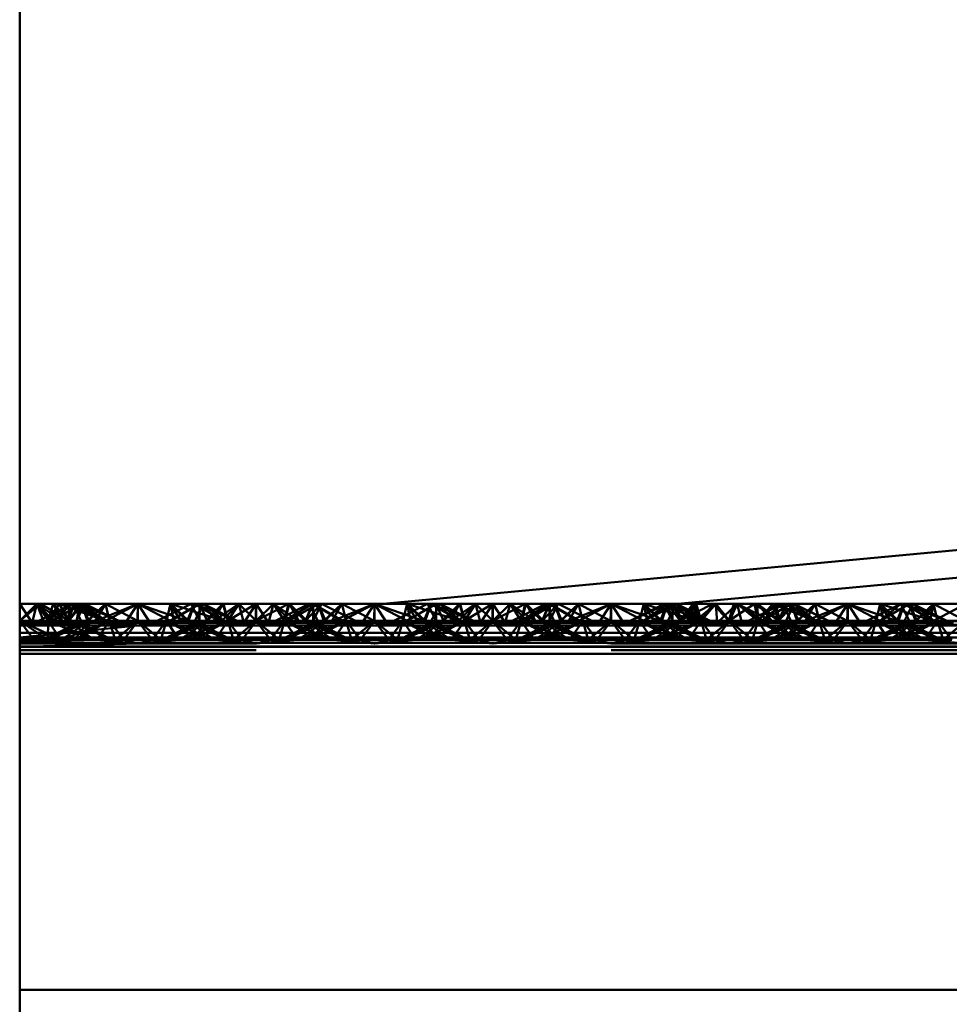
# Paper-space layout 'Layout1' of a CAD drawing. Extents: x -2 to 1033, y -36 to 596.
# Tile 246 of 256: x 369.01 to 370.97, y 506.34 to 508.42. Entities that reach past the tile are written whole.
import ezdxf

# ---------------------------------------------------------------- set-up
doc = ezdxf.new("R2010")
doc.units = 0
doc.linetypes.add('ACAD_ISO02W100', pattern=[15, 12, -3])
doc.linetypes.add('ACAD_ISO04W100', pattern=[30.5, 24, -3, 0.5, -3])
doc.layers.add('SS_PLECHY', color=7, linetype='CONTINUOUS', lineweight=50, true_color=0xb47846)
doc.layers.add('SS_ZEBRIKY', color=24, linetype='CONTINUOUS', lineweight=50)

psp = doc.layouts.get("Layout1")

# ---------------------------------------------------------------- linework, layer by layer
at = {"layer": 'SS_PLECHY', "color": 5, "linetype": 'Continuous', "ltscale": 0.25}
for p, q in [((372.5063, 507.4459), (369.7743, 507.1888)), ((370.3974, 507.1888), (372.5063, 507.3873))]:
    psp.add_line(p, q, dxfattribs=at)
at = {"layer": 'SS_ZEBRIKY', "color": 7, "linetype": 'ACAD_ISO04W100', "ltscale": 0.25}
psp.add_line((369.0063, 524.985), (369.0063, 378.385), dxfattribs=at)
at = {"layer": 'SS_ZEBRIKY', "color": 1, "linetype": 'Continuous', "ltscale": 0.25}
psp.add_line((369.0063, 484.685), (369.0063, 515.085), dxfattribs=at)
at = {"layer": 'SS_ZEBRIKY', "color": 3, "linetype": 'ACAD_ISO02W100', "ltscale": 0.25}
for p, q in [((369.0063, 507.153), (369.0504, 507.1888)), ((369.0063, 507.153), (369.0429, 507.1888)), ((369.0663, 507.153), (369.0429, 507.1888)), ((369.1184, 507.1888), (369.0469, 507.153)), ((369.0663, 507.153), (369.0504, 507.1888)), ((369.1106, 507.153), (369.0504, 507.1888)), ((369.111, 507.1888), (369.0663, 507.153)), ((369.0663, 507.153), (369.0899, 507.1888)), ((369.0768, 507.1888), (369.0663, 507.153)), ((369.1369, 507.1888), (369.0743, 507.153)), ((369.1184, 507.1888), (369.0743, 507.153)), ((369.0748, 507.153), (369.1369, 507.1888)), ((369.1184, 507.1888), (369.0748, 507.153)), ((369.1103, 507.153), (369.0899, 507.1888)), ((369.1106, 507.153), (369.0899, 507.1888)), ((369.1872, 507.153), (369.0899, 507.1888)), ((369.1103, 507.153), (369.1393, 507.1888)), ((369.1342, 507.1888), (369.1103, 507.153)), ((369.1103, 507.153), (369.1206, 507.1888)), ((369.111, 507.1888), (369.1103, 507.153)), ((369.1184, 507.1888), (369.1313, 507.1631)), ((369.1872, 507.153), (369.1206, 507.1888)), ((369.1263, 507.153), (369.144, 507.1888)), ((369.1263, 507.153), (369.1393, 507.1888)), ((369.1342, 507.1888), (369.1263, 507.153)), ((369.1369, 507.1888), (369.1493, 507.153)), ((369.1401, 507.1808), (369.1369, 507.1888)), ((369.1369, 507.1888), (369.1402, 507.1812)), ((369.1524, 507.153), (369.1369, 507.1888)), ((369.1872, 507.153), (369.1393, 507.1888)), ((369.2158, 507.153), (369.1393, 507.1888)), ((369.1402, 507.1812), (369.1524, 507.153)), ((369.1874, 507.1888), (369.1493, 507.153)), ((369.1661, 507.1522), (369.2563, 507.1888)), ((369.1874, 507.1888), (369.1661, 507.1522)), ((369.2563, 507.1888), (369.1796, 507.1488)), ((369.1874, 507.1888), (369.1936, 507.1641)), ((369.1874, 507.1888), (369.1963, 507.153)), ((369.2563, 507.1888), (369.2303, 507.1488)), ((369.2563, 507.1888), (369.2824, 507.1488)), ((369.333, 507.1488), (369.2563, 507.1888)), ((369.2563, 507.1888), (369.2563, 507.153)), ((369.3253, 507.1888), (369.3163, 507.153)), ((369.3868, 507.1888), (369.3248, 507.153)), ((369.3253, 507.1888), (369.333, 507.1488)), ((369.3253, 507.1888), (369.3466, 507.1522)), ((369.3634, 507.153), (369.3253, 507.1888)), ((369.3758, 507.1888), (369.3603, 507.153)), ((369.3603, 507.153), (369.3724, 507.181)), ((369.3634, 507.153), (369.3758, 507.1888)), ((369.3684, 507.1888), (369.3863, 507.153)), ((369.3724, 507.181), (369.3758, 507.1888)), ((369.3758, 507.1888), (369.4369, 507.153)), ((369.4389, 507.153), (369.3758, 507.1888)), ((369.3758, 507.1888), (369.4658, 507.153)), ((369.3813, 507.163), (369.3942, 507.1888)), ((369.3868, 507.1888), (369.3863, 507.153)), ((369.3863, 507.153), (369.3865, 507.1888)), ((369.4024, 507.153), (369.3865, 507.1888)), ((369.3868, 507.1888), (369.4024, 507.153)), ((369.4389, 507.153), (369.3942, 507.1888)), ((369.4658, 507.153), (369.3942, 507.1888)), ((369.437, 507.1888), (369.401, 507.153)), ((369.437, 507.1888), (369.4024, 507.153)), ((369.4358, 507.1888), (369.4024, 507.153)), ((369.4463, 507.153), (369.4358, 507.1888)), ((369.437, 507.1888), (369.4463, 507.153)), ((369.5057, 507.1888), (369.4463, 507.153)), ((369.4698, 507.1888), (369.4463, 507.153)), ((369.4698, 507.1888), (369.5063, 507.153)), ((369.5057, 507.1888), (369.5053, 507.153)), ((369.5057, 507.1888), (369.5063, 507.153)), ((369.5745, 507.1888), (369.5063, 507.153)), ((369.5429, 507.1888), (369.5063, 507.153)), ((369.5063, 507.1888), (369.5063, 507.153)), ((369.5429, 507.1888), (369.5663, 507.153)), ((369.6184, 507.1888), (369.5469, 507.153)), ((369.6252, 507.1888), (369.5663, 507.153)), ((369.5768, 507.1888), (369.5663, 507.153)), ((369.5745, 507.1888), (369.5663, 507.153)), ((369.6369, 507.1888), (369.5743, 507.153)), ((369.6184, 507.1888), (369.5743, 507.153)), ((369.5745, 507.1888), (369.6099, 507.153)), ((369.5748, 507.153), (369.6369, 507.1888)), ((369.5748, 507.153), (369.6184, 507.1888)), ((369.5768, 507.1888), (369.6103, 507.153)), ((369.6103, 507.153), (369.6442, 507.1888)), ((369.6265, 507.1888), (369.6103, 507.153)), ((369.6103, 507.153), (369.6252, 507.1888)), ((369.6184, 507.1888), (369.6313, 507.163)), ((369.6869, 507.153), (369.6252, 507.1888)), ((369.6263, 507.153), (369.6442, 507.1888)), ((369.6265, 507.1888), (369.6263, 507.153)), ((369.6369, 507.1888), (369.6493, 507.153)), ((369.6401, 507.1807), (369.6369, 507.1888)), ((369.6524, 507.153), (369.6369, 507.1888)), ((369.6369, 507.1888), (369.6403, 507.181)), ((369.6403, 507.181), (369.6524, 507.153)), ((369.6874, 507.1888), (369.6493, 507.153)), ((369.6661, 507.1522), (369.7563, 507.1888)), ((369.6874, 507.1888), (369.6661, 507.1522)), ((369.6796, 507.1488), (369.7563, 507.1888)), ((369.6874, 507.1888), (369.6963, 507.153)), ((369.6874, 507.1888), (369.6936, 507.1641)), ((369.7563, 507.1888), (369.7303, 507.1488)), ((369.7563, 507.1888), (369.7824, 507.1488)), ((369.7563, 507.1888), (369.833, 507.1488)), ((369.7563, 507.1888), (369.7563, 507.153)), ((369.8253, 507.1888), (369.8163, 507.153)), ((369.8868, 507.1888), (369.8248, 507.153)), ((369.8253, 507.1888), (369.833, 507.1488)), ((369.8466, 507.1522), (369.8253, 507.1888)), ((369.8634, 507.153), (369.8253, 507.1888)), ((369.8758, 507.1888), (369.8603, 507.153)), ((369.8603, 507.153), (369.8724, 507.181)), ((369.8634, 507.153), (369.8758, 507.1888)), ((369.8684, 507.1888), (369.8863, 507.153)), ((369.8724, 507.181), (369.8758, 507.1888)), ((369.8758, 507.1888), (369.9369, 507.153)), ((369.9389, 507.153), (369.8758, 507.1888)), ((369.8758, 507.1888), (369.9658, 507.153)), ((369.8813, 507.163), (369.8942, 507.1888)), ((369.8868, 507.1888), (369.8863, 507.153)), ((369.8863, 507.153), (369.8865, 507.1888)), ((369.9024, 507.153), (369.8865, 507.1888)), ((369.8868, 507.1888), (369.9024, 507.153)), ((369.9389, 507.153), (369.8942, 507.1888)), ((369.9658, 507.153), (369.8942, 507.1888)), ((369.901, 507.153), (369.937, 507.1888)), ((369.937, 507.1888), (369.9024, 507.153)), ((369.9024, 507.153), (369.9358, 507.1888)), ((369.9358, 507.1888), (369.9463, 507.153)), ((369.937, 507.1888), (369.9463, 507.153)), ((370.0057, 507.1888), (369.9463, 507.153)), ((369.9463, 507.153), (369.9698, 507.1888)), ((370.0063, 507.153), (369.9698, 507.1888)), ((370.0057, 507.1888), (370.0053, 507.153)), ((370.0057, 507.1888), (370.0063, 507.153)), ((370.0745, 507.1888), (370.0063, 507.153)), ((370.0429, 507.1888), (370.0063, 507.153)), ((370.0063, 507.1888), (370.0063, 507.153)), ((370.0429, 507.1888), (370.0663, 507.153)), ((370.1184, 507.1888), (370.0469, 507.153)), ((370.0663, 507.153), (370.1252, 507.1888)), ((370.0768, 507.1888), (370.0663, 507.153)), ((370.0663, 507.153), (370.0745, 507.1888)), ((370.1369, 507.1888), (370.0743, 507.153)), ((370.1184, 507.1888), (370.0743, 507.153)), ((370.0745, 507.1888), (370.1099, 507.153)), ((370.0748, 507.153), (370.1369, 507.1888)), ((370.0748, 507.153), (370.1184, 507.1888)), ((370.0768, 507.1888), (370.1103, 507.153)), ((370.1103, 507.153), (370.1442, 507.1888)), ((370.1265, 507.1888), (370.1103, 507.153)), ((370.1103, 507.153), (370.1252, 507.1888)), ((370.1184, 507.1888), (370.1313, 507.163)), ((370.1869, 507.153), (370.1252, 507.1888)), ((370.1263, 507.153), (370.1442, 507.1888)), ((370.1265, 507.1888), (370.1263, 507.153)), ((370.1369, 507.1888), (370.1493, 507.153)), ((370.1401, 507.1807), (370.1369, 507.1888)), ((370.1524, 507.153), (370.1369, 507.1888)), ((370.1369, 507.1888), (370.1403, 507.181)), ((370.1403, 507.181), (370.1524, 507.153)), ((370.1874, 507.1888), (370.1493, 507.153)), ((370.1661, 507.1522), (370.2563, 507.1888)), ((370.1874, 507.1888), (370.1661, 507.1522)), ((370.1796, 507.1488), (370.2563, 507.1888)), ((370.1874, 507.1888), (370.1963, 507.153)), ((370.1874, 507.1888), (370.1936, 507.1641)), ((370.2563, 507.1888), (370.2303, 507.1488)), ((370.2563, 507.1888), (370.2824, 507.1488)), ((370.2563, 507.1888), (370.333, 507.1488)), ((370.2563, 507.1888), (370.2563, 507.153)), ((370.3758, 507.1888), (370.2969, 507.153)), ((370.3253, 507.1888), (370.3163, 507.153)), ((370.3971, 507.1888), (370.3248, 507.153)), ((370.3758, 507.1888), (370.3248, 507.153)), ((370.3253, 507.1888), (370.333, 507.1488)), ((370.3253, 507.1888), (370.3466, 507.1522)), ((370.3634, 507.153), (370.3253, 507.1888)), ((370.3758, 507.1888), (370.3603, 507.153)), ((370.3603, 507.153), (370.3724, 507.181)), ((370.3634, 507.153), (370.3758, 507.1888)), ((370.3684, 507.1888), (370.3863, 507.153)), ((370.3724, 507.181), (370.3758, 507.1888)), ((370.3758, 507.1888), (370.3863, 507.153)), ((370.3758, 507.1888), (370.4024, 507.153)), ((370.3758, 507.1888), (370.4369, 507.153)), ((370.4389, 507.153), (370.3758, 507.1888)), ((370.3758, 507.1888), (370.4658, 507.153)), ((370.3813, 507.163), (370.3942, 507.1888)), ((370.3863, 507.153), (370.3865, 507.1888)), ((370.4024, 507.153), (370.3865, 507.1888)), ((370.4389, 507.153), (370.3942, 507.1888)), ((370.4658, 507.153), (370.3942, 507.1888)), ((370.3971, 507.1888), (370.401, 507.153)), ((370.3971, 507.1888), (370.4024, 507.153)), ((370.3971, 507.1888), (370.4463, 507.153)), ((370.401, 507.153), (370.4711, 507.1888)), ((370.401, 507.153), (370.43, 507.1888)), ((370.4024, 507.153), (370.4358, 507.1888)), ((370.43, 507.1888), (370.4463, 507.153)), ((370.4463, 507.153), (370.4358, 507.1888)), ((370.4778, 507.1888), (370.4463, 507.153)), ((370.4463, 507.153), (370.4711, 507.1888)), ((370.4711, 507.1888), (370.5053, 507.153)), ((370.4711, 507.1888), (370.5063, 507.153)), ((370.5063, 507.153), (370.4778, 507.1888)), ((370.5053, 507.153), (370.5597, 507.1888)), ((370.5159, 507.1888), (370.5053, 507.153)), ((370.5063, 507.153), (370.5597, 507.1888)), ((370.5228, 507.1888), (370.5063, 507.153)), ((370.5159, 507.1888), (370.5063, 507.153)), ((370.5228, 507.1888), (370.5663, 507.153)), ((370.6184, 507.1888), (370.5469, 507.153)), ((370.5663, 507.153), (370.5597, 507.1888)), ((370.5597, 507.1888), (370.6099, 507.153)), ((370.566, 507.1888), (370.5663, 507.153)), ((370.5663, 507.153), (370.6029, 507.1888)), ((370.5663, 507.153), (370.5978, 507.1888)), ((370.6369, 507.1888), (370.5743, 507.153)), ((370.6184, 507.1888), (370.5743, 507.153)), ((370.5748, 507.153), (370.6369, 507.1888)), ((370.5748, 507.153), (370.6184, 507.1888)), ((370.5978, 507.1888), (370.6099, 507.153)), ((370.5978, 507.1888), (370.6103, 507.153)), ((370.6869, 507.153), (370.5978, 507.1888)), ((370.6029, 507.1888), (370.6103, 507.153)), ((370.6103, 507.153), (370.6429, 507.1888)), ((370.6103, 507.153), (370.6418, 507.1888)), ((370.6295, 507.1888), (370.6103, 507.153)), ((370.6103, 507.153), (370.6262, 507.1888)), ((370.6184, 507.1888), (370.6311, 507.1634)), ((370.6869, 507.153), (370.6262, 507.1888)), ((370.6263, 507.153), (370.6429, 507.1888)), ((370.6263, 507.153), (370.6418, 507.1888)), ((370.6369, 507.1888), (370.6493, 507.153)), ((370.6397, 507.1818), (370.6369, 507.1888)), ((370.6369, 507.1888), (370.6398, 507.1821)), ((370.6524, 507.153), (370.6369, 507.1888)), ((370.651, 507.153), (370.6397, 507.1818)), ((370.6398, 507.1821), (370.6524, 507.153)), ((370.6869, 507.153), (370.6418, 507.1888)), ((370.7158, 507.153), (370.6418, 507.1888)), ((370.6874, 507.1888), (370.6493, 507.153)), ((370.6661, 507.1522), (370.7563, 507.1888)), ((370.6661, 507.1522), (370.6874, 507.1888)), ((370.6796, 507.1488), (370.7563, 507.1888)), ((370.6874, 507.1888), (370.6936, 507.1639)), ((370.6874, 507.1888), (370.6963, 507.153)), ((370.7563, 507.1888), (370.7303, 507.1488)), ((370.7563, 507.1888), (370.7824, 507.1488)), ((370.7563, 507.1888), (370.833, 507.1488)), ((370.7563, 507.1888), (370.7563, 507.153)), ((370.8253, 507.1888), (370.8163, 507.153)), ((370.8869, 507.1888), (370.8248, 507.153)), ((370.8248, 507.153), (370.8684, 507.1888)), ((370.8253, 507.1888), (370.833, 507.1488)), ((370.8253, 507.1888), (370.8466, 507.1522)), ((370.8634, 507.153), (370.8253, 507.1888)), ((370.8758, 507.1888), (370.8603, 507.153)), ((370.8603, 507.153), (370.8724, 507.181)), ((370.8634, 507.153), (370.8758, 507.1888)), ((370.8684, 507.1888), (370.8863, 507.153)), ((370.8724, 507.181), (370.8758, 507.1888)), ((370.8758, 507.1888), (370.9369, 507.153)), ((370.9389, 507.153), (370.8758, 507.1888)), ((370.8758, 507.1888), (370.9658, 507.153)), ((370.8813, 507.163), (370.8942, 507.1888)), ((370.8869, 507.1888), (370.901, 507.153)), ((370.8869, 507.1888), (370.9024, 507.153)), ((370.9389, 507.153), (370.8942, 507.1888)), ((370.9658, 507.153), (370.8942, 507.1888)), ((370.9374, 507.1888), (370.901, 507.153)), ((370.9374, 507.1888), (370.9463, 507.153)), ((370.9374, 507.1888), (371.0053, 507.153)), ((369.1313, 507.1631), (369.1363, 507.153)), ((369.151, 507.153), (369.1401, 507.1808)), ((369.151, 507.153), (369.1728, 507.1745)), ((369.1936, 507.1641), (369.1963, 507.153)), ((369.3191, 507.1641), (369.3163, 507.153)), ((369.3226, 507.1659), (369.3599, 507.153)), ((369.3393, 507.1743), (369.3599, 507.153)), ((369.3516, 507.1804), (369.3767, 507.1723)), ((369.3763, 507.153), (369.3813, 507.163)), ((369.3767, 507.1723), (369.4369, 507.153)), ((369.6313, 507.163), (369.6363, 507.153)), ((369.651, 507.153), (369.6401, 507.1807)), ((369.651, 507.153), (369.6728, 507.1745)), ((369.6936, 507.1641), (369.6963, 507.153)), ((369.8191, 507.1641), (369.8163, 507.153)), ((369.8226, 507.1659), (369.8599, 507.153)), ((369.8393, 507.1743), (369.8599, 507.153)), ((369.8516, 507.1804), (369.8767, 507.1723)), ((369.8763, 507.153), (369.8813, 507.163)), ((369.8767, 507.1723), (369.9369, 507.153)), ((370.1313, 507.163), (370.1363, 507.153)), ((370.151, 507.153), (370.1401, 507.1807)), ((370.151, 507.153), (370.1728, 507.1745)), ((370.1936, 507.1641), (370.1963, 507.153)), ((370.3191, 507.1641), (370.3163, 507.153)), ((370.3226, 507.1659), (370.3599, 507.153)), ((370.3393, 507.1743), (370.3599, 507.153)), ((370.3516, 507.1804), (370.3767, 507.1723)), ((370.3763, 507.153), (370.3813, 507.163)), ((370.3767, 507.1723), (370.4369, 507.153)), ((370.6311, 507.1634), (370.6363, 507.153)), ((370.651, 507.153), (370.6726, 507.1742)), ((370.6936, 507.1639), (370.6963, 507.153)), ((370.8191, 507.1641), (370.8163, 507.153)), ((370.8226, 507.1659), (370.8599, 507.153)), ((370.8393, 507.1743), (370.8599, 507.153)), ((370.8516, 507.1804), (370.8767, 507.1723)), ((370.8763, 507.153), (370.8813, 507.163)), ((370.8767, 507.1723), (370.9369, 507.153)), ((369.0363, 507.113), (369.0063, 507.153)), ((369.0656, 507.113), (369.0063, 507.153)), ((369.093, 507.113), (369.0063, 507.153)), ((369.0063, 507.153), (369.1661, 507.1522)), ((369.0663, 507.153), (369.0063, 507.153)), ((369.1661, 507.1522), (369.0063, 507.1437)), ((369.1796, 507.1488), (369.0063, 507.1437)), ((369.2563, 507.1435), (369.0063, 507.1437)), ((369.2563, 507.1435), (369.0063, 507.118)), ((369.1312, 507.1504), (369.0583, 507.113)), ((369.0583, 507.113), (369.1379, 507.1469)), ((369.0663, 507.153), (369.0656, 507.113)), ((369.093, 507.113), (369.0663, 507.153)), ((369.0663, 507.153), (369.0935, 507.113)), ((369.1626, 507.113), (369.0663, 507.153)), ((369.1629, 507.113), (369.0663, 507.153)), ((369.1103, 507.153), (369.0663, 507.153)), ((369.0683, 507.113), (369.1524, 507.153)), ((369.1363, 507.153), (369.0683, 507.113)), ((369.1411, 507.1452), (369.0948, 507.113)), ((369.1626, 507.113), (369.1103, 507.153)), ((369.1103, 507.153), (369.1629, 507.113)), ((369.2013, 507.113), (369.1103, 507.153)), ((369.1103, 507.153), (369.2014, 507.113)), ((369.1134, 507.153), (369.1103, 507.153)), ((369.1224, 507.113), (369.1963, 507.153)), ((369.1524, 507.153), (369.1224, 507.113)), ((369.2013, 507.113), (369.1263, 507.153)), ((369.2014, 507.113), (369.1263, 507.153)), ((369.1363, 507.153), (369.1312, 507.1504)), ((369.1379, 507.1469), (369.1524, 507.153)), ((369.1524, 507.153), (369.1411, 507.1452)), ((369.1493, 507.153), (369.1661, 507.1522)), ((369.1561, 507.1372), (369.1963, 507.153)), ((369.1661, 507.1522), (369.1796, 507.1488)), ((369.1963, 507.153), (369.1692, 507.113)), ((369.1796, 507.1488), (369.2563, 507.1435)), ((369.1963, 507.153), (369.2079, 507.113)), ((369.1963, 507.153), (369.2264, 507.113)), ((369.2079, 507.113), (369.2563, 507.153)), ((369.2563, 507.153), (369.2264, 507.113)), ((369.2303, 507.1488), (369.2563, 507.1435)), ((369.2563, 507.153), (369.2863, 507.113)), ((369.2563, 507.153), (369.3048, 507.113)), ((369.333, 507.1488), (369.2563, 507.1435)), ((369.2824, 507.1488), (369.2563, 507.1435)), ((369.3163, 507.153), (369.2863, 507.113)), ((369.3163, 507.153), (369.3048, 507.113)), ((369.3083, 507.113), (369.4024, 507.153)), ((369.3863, 507.153), (369.3083, 507.113)), ((369.3163, 507.153), (369.3344, 507.1264)), ((369.3163, 507.153), (369.3903, 507.113)), ((369.3163, 507.153), (369.3559, 507.1374)), ((369.4024, 507.153), (369.3183, 507.113)), ((369.3863, 507.153), (369.3183, 507.113)), ((369.3466, 507.1522), (369.333, 507.1488)), ((369.3448, 507.113), (369.4463, 507.153)), ((369.4024, 507.153), (369.3448, 507.113)), ((369.3466, 507.1522), (369.3634, 507.153)), ((369.3603, 507.153), (369.3903, 507.113)), ((369.3713, 507.1453), (369.3603, 507.153)), ((369.3603, 507.153), (369.4444, 507.113)), ((369.3745, 507.147), (369.3603, 507.153)), ((369.4179, 507.113), (369.3713, 507.1453)), ((369.4463, 507.153), (369.3724, 507.113)), ((369.4024, 507.153), (369.3724, 507.113)), ((369.4543, 507.113), (369.3745, 507.147)), ((369.3763, 507.153), (369.4444, 507.113)), ((369.3813, 507.1505), (369.3763, 507.153)), ((369.4543, 507.113), (369.3813, 507.1505)), ((369.4024, 507.153), (369.3993, 507.153)), ((369.4463, 507.153), (369.4024, 507.153)), ((369.4161, 507.1522), (369.5966, 507.1522)), ((369.4463, 507.153), (369.4192, 507.113)), ((369.4463, 507.153), (369.4579, 507.113)), ((369.4463, 507.153), (369.4764, 507.113)), ((369.5063, 507.153), (369.4463, 507.153)), ((369.5063, 507.153), (369.4579, 507.113)), ((369.5063, 507.153), (369.4764, 507.113)), ((369.5063, 507.153), (369.5363, 507.113)), ((369.5063, 507.153), (369.5548, 507.113)), ((369.5663, 507.153), (369.5063, 507.153)), ((369.5663, 507.153), (369.5363, 507.113)), ((369.5663, 507.153), (369.5548, 507.113)), ((369.6524, 507.153), (369.5583, 507.113)), ((369.6313, 507.1505), (369.5583, 507.113)), ((369.5663, 507.153), (369.5935, 507.113)), ((369.5663, 507.153), (369.6403, 507.113)), ((369.5663, 507.153), (369.6679, 507.113)), ((369.6103, 507.153), (369.5663, 507.153)), ((369.5683, 507.113), (369.6524, 507.153)), ((369.6363, 507.153), (369.5683, 507.113)), ((369.6413, 507.1453), (369.5948, 507.113)), ((369.6403, 507.113), (369.6103, 507.153)), ((369.6103, 507.153), (369.6679, 507.113)), ((369.6944, 507.113), (369.6103, 507.153)), ((369.6103, 507.153), (369.7043, 507.113)), ((369.6134, 507.153), (369.6103, 507.153)), ((369.6224, 507.113), (369.6963, 507.153)), ((369.6224, 507.113), (369.6524, 507.153)), ((369.6944, 507.113), (369.6263, 507.153)), ((369.7043, 507.113), (369.6263, 507.153)), ((369.6363, 507.153), (369.6313, 507.1505)), ((369.6524, 507.153), (369.6413, 507.1453)), ((369.6661, 507.1522), (369.6493, 507.153)), ((369.6568, 507.1374), (369.6963, 507.153)), ((369.6661, 507.1522), (369.6796, 507.1488)), ((369.6783, 507.1264), (369.6963, 507.153)), ((369.7563, 507.1435), (369.6796, 507.1488)), ((369.6963, 507.153), (369.7079, 507.113)), ((369.6963, 507.153), (369.7264, 507.113)), ((369.7079, 507.113), (369.7563, 507.153)), ((369.7563, 507.153), (369.7264, 507.113)), ((369.7303, 507.1488), (369.7563, 507.1435)), ((369.7563, 507.153), (369.7863, 507.113)), ((369.7563, 507.153), (369.8048, 507.113)), ((369.7563, 507.1435), (369.833, 507.1488)), ((369.7824, 507.1488), (369.7563, 507.1435)), ((369.8163, 507.153), (369.7863, 507.113)), ((369.8163, 507.153), (369.8048, 507.113)), ((369.8083, 507.113), (369.9024, 507.153)), ((369.8863, 507.153), (369.8083, 507.113)), ((369.8163, 507.153), (369.8344, 507.1264)), ((369.8163, 507.153), (369.8903, 507.113)), ((369.8163, 507.153), (369.8559, 507.1374)), ((369.9024, 507.153), (369.8183, 507.113)), ((369.8863, 507.153), (369.8183, 507.113)), ((369.833, 507.1488), (369.8466, 507.1522)), ((369.8448, 507.113), (369.9463, 507.153)), ((369.8448, 507.113), (369.9024, 507.153)), ((369.8634, 507.153), (369.8466, 507.1522)), ((369.8603, 507.153), (369.8903, 507.113)), ((369.8713, 507.1453), (369.8603, 507.153)), ((369.8603, 507.153), (369.9444, 507.113)), ((369.8745, 507.147), (369.8603, 507.153)), ((369.9179, 507.113), (369.8713, 507.1453)), ((369.9463, 507.153), (369.8724, 507.113)), ((369.9024, 507.153), (369.8724, 507.113)), ((369.9543, 507.113), (369.8745, 507.147)), ((369.8763, 507.153), (369.9444, 507.113)), ((369.8813, 507.1505), (369.8763, 507.153)), ((369.9543, 507.113), (369.8813, 507.1505)), ((369.9024, 507.153), (369.8993, 507.153)), ((369.9463, 507.153), (369.9024, 507.153)), ((369.9161, 507.1522), (370.0966, 507.1522)), ((369.9463, 507.153), (369.9192, 507.113)), ((369.9463, 507.153), (369.9579, 507.113)), ((369.9463, 507.153), (369.9764, 507.113)), ((370.0063, 507.153), (369.9463, 507.153)), ((370.0063, 507.153), (369.9579, 507.113)), ((369.9764, 507.113), (370.0063, 507.153)), ((370.0363, 507.113), (370.0063, 507.153)), ((370.0063, 507.153), (370.0548, 507.113)), ((370.0663, 507.153), (370.0063, 507.153)), ((370.0363, 507.113), (370.0663, 507.153)), ((370.0548, 507.113), (370.0663, 507.153)), ((370.1524, 507.153), (370.0583, 507.113)), ((370.1313, 507.1505), (370.0583, 507.113)), ((370.0663, 507.153), (370.0935, 507.113)), ((370.1403, 507.113), (370.0663, 507.153)), ((370.0663, 507.153), (370.1679, 507.113)), ((370.1103, 507.153), (370.0663, 507.153)), ((370.0683, 507.113), (370.1524, 507.153)), ((370.0683, 507.113), (370.1363, 507.153)), ((370.0948, 507.113), (370.1413, 507.1453)), ((370.1403, 507.113), (370.1103, 507.153)), ((370.1103, 507.153), (370.1679, 507.113)), ((370.1944, 507.113), (370.1103, 507.153)), ((370.1103, 507.153), (370.2043, 507.113)), ((370.1134, 507.153), (370.1103, 507.153)), ((370.1963, 507.153), (370.1224, 507.113)), ((370.1224, 507.113), (370.1524, 507.153)), ((370.1944, 507.113), (370.1263, 507.153)), ((370.2043, 507.113), (370.1263, 507.153)), ((370.1363, 507.153), (370.1313, 507.1505)), ((370.1413, 507.1453), (370.1524, 507.153)), ((370.1661, 507.1522), (370.1493, 507.153)), ((370.1568, 507.1374), (370.1963, 507.153)), ((370.1661, 507.1522), (370.1796, 507.1488)), ((370.1692, 507.113), (370.1963, 507.153)), ((370.1796, 507.1488), (370.2563, 507.1435)), ((370.2079, 507.113), (370.1963, 507.153)), ((370.1963, 507.153), (370.2264, 507.113)), ((370.2079, 507.113), (370.2563, 507.153)), ((370.2563, 507.153), (370.2264, 507.113)), ((370.2303, 507.1488), (370.2563, 507.1435)), ((370.2563, 507.153), (370.2863, 507.113)), ((370.2563, 507.153), (370.3048, 507.113)), ((370.2563, 507.1435), (370.333, 507.1488)), ((370.2824, 507.1488), (370.2563, 507.1435)), ((370.3163, 507.153), (370.2863, 507.113)), ((370.3163, 507.153), (370.3048, 507.113)), ((370.3083, 507.113), (370.4024, 507.153)), ((370.3863, 507.153), (370.3083, 507.113)), ((370.3163, 507.153), (370.3344, 507.1264)), ((370.3163, 507.153), (370.3903, 507.113)), ((370.3163, 507.153), (370.3559, 507.1374)), ((370.4024, 507.153), (370.3183, 507.113)), ((370.3863, 507.153), (370.3183, 507.113)), ((370.333, 507.1488), (370.3466, 507.1522)), ((370.3448, 507.113), (370.4463, 507.153)), ((370.3448, 507.113), (370.4024, 507.153)), ((370.3466, 507.1522), (370.3634, 507.153)), ((370.3603, 507.153), (370.3903, 507.113)), ((370.3713, 507.1453), (370.3603, 507.153)), ((370.3603, 507.153), (370.4444, 507.113)), ((370.3745, 507.147), (370.3603, 507.153)), ((370.4179, 507.113), (370.3713, 507.1453)), ((370.4463, 507.153), (370.3724, 507.113)), ((370.4024, 507.153), (370.3724, 507.113)), ((370.4543, 507.113), (370.3745, 507.147)), ((370.3763, 507.153), (370.4444, 507.113)), ((370.3813, 507.1505), (370.3763, 507.153)), ((370.4543, 507.113), (370.3813, 507.1505)), ((370.4024, 507.153), (370.3993, 507.153)), ((370.4463, 507.153), (370.4024, 507.153)), ((370.4161, 507.1522), (370.5966, 507.1522)), ((370.4192, 507.113), (370.4463, 507.153)), ((370.4463, 507.153), (370.4579, 507.113)), ((370.4463, 507.153), (370.4764, 507.113)), ((370.5063, 507.153), (370.4463, 507.153)), ((370.5063, 507.153), (370.4579, 507.113)), ((370.4764, 507.113), (370.5063, 507.153)), ((370.5363, 507.113), (370.5063, 507.153)), ((370.5548, 507.113), (370.5063, 507.153)), ((370.5663, 507.153), (370.5063, 507.153)), ((370.5363, 507.113), (370.5663, 507.153)), ((370.5548, 507.113), (370.5663, 507.153)), ((370.6524, 507.153), (370.5583, 507.113)), ((370.6313, 507.1505), (370.5583, 507.113)), ((370.5663, 507.153), (370.5935, 507.113)), ((370.6403, 507.113), (370.5663, 507.153)), ((370.5663, 507.153), (370.6679, 507.113)), ((370.6103, 507.153), (370.5663, 507.153)), ((370.5683, 507.113), (370.6524, 507.153)), ((370.5683, 507.113), (370.6363, 507.153)), ((370.5948, 507.113), (370.6413, 507.1453)), ((370.6403, 507.113), (370.6103, 507.153)), ((370.6103, 507.153), (370.6679, 507.113)), ((370.6944, 507.113), (370.6103, 507.153)), ((370.6103, 507.153), (370.7043, 507.113)), ((370.6134, 507.153), (370.6103, 507.153)), ((370.6963, 507.153), (370.6224, 507.113)), ((370.6224, 507.113), (370.6524, 507.153)), ((370.6944, 507.113), (370.6263, 507.153)), ((370.7043, 507.113), (370.6263, 507.153)), ((370.6363, 507.153), (370.6313, 507.1505)), ((370.6413, 507.1453), (370.6524, 507.153)), ((370.6493, 507.153), (370.6661, 507.1522)), ((370.6568, 507.1374), (370.6963, 507.153)), ((370.6661, 507.1522), (370.6796, 507.1488)), ((370.6692, 507.113), (370.6963, 507.153)), ((370.6796, 507.1488), (370.7563, 507.1435)), ((370.7079, 507.113), (370.6963, 507.153)), ((370.6963, 507.153), (370.7264, 507.113)), ((370.7079, 507.113), (370.7563, 507.153)), ((370.7563, 507.153), (370.7264, 507.113)), ((370.7303, 507.1488), (370.7563, 507.1435)), ((370.7563, 507.153), (370.7863, 507.113)), ((370.7563, 507.153), (370.8048, 507.113)), ((370.7563, 507.1435), (370.833, 507.1488)), ((370.7824, 507.1488), (370.7563, 507.1435)), ((370.7863, 507.113), (370.8163, 507.153)), ((370.8163, 507.153), (370.8048, 507.113)), ((370.8083, 507.113), (370.9024, 507.153)), ((370.8863, 507.153), (370.8083, 507.113)), ((370.8163, 507.153), (370.8344, 507.1264)), ((370.8163, 507.153), (370.8903, 507.113)), ((370.8163, 507.153), (370.8559, 507.1374)), ((370.9024, 507.153), (370.8183, 507.113)), ((370.8863, 507.153), (370.8183, 507.113)), ((370.833, 507.1488), (370.8466, 507.1522)), ((370.8448, 507.113), (370.9463, 507.153)), ((370.8448, 507.113), (370.9024, 507.153)), ((370.8466, 507.1522), (370.8634, 507.153)), ((370.8603, 507.153), (370.8903, 507.113)), ((370.8603, 507.153), (370.8713, 507.1453)), ((370.8603, 507.153), (370.9444, 507.113)), ((370.8745, 507.147), (370.8603, 507.153)), ((370.8713, 507.1453), (370.9179, 507.113)), ((370.9463, 507.153), (370.8724, 507.113)), ((370.9024, 507.153), (370.8724, 507.113)), ((370.9543, 507.113), (370.8745, 507.147)), ((370.8763, 507.153), (370.9444, 507.113)), ((370.8813, 507.1505), (370.8763, 507.153)), ((370.9543, 507.113), (370.8813, 507.1505)), ((370.9024, 507.153), (370.8993, 507.153)), ((370.9463, 507.153), (370.9024, 507.153)), ((370.9161, 507.1522), (371.0966, 507.1522)), ((370.9463, 507.153), (370.9192, 507.113)), ((370.9463, 507.153), (370.9579, 507.113)), ((370.9463, 507.153), (370.9764, 507.113)), ((371.0063, 507.153), (370.9463, 507.153)), ((371.0063, 507.153), (370.9579, 507.113)), ((369.0948, 507.113), (369.1561, 507.1372)), ((369.3344, 507.1264), (369.3435, 507.113)), ((369.3559, 507.1374), (369.4179, 507.113)), ((369.5948, 507.113), (369.6568, 507.1374)), ((369.6692, 507.113), (369.6783, 507.1264)), ((369.8344, 507.1264), (369.8435, 507.113)), ((369.8559, 507.1374), (369.9179, 507.113)), ((370.0948, 507.113), (370.1568, 507.1374)), ((370.3344, 507.1264), (370.3435, 507.113)), ((370.3559, 507.1374), (370.4179, 507.113)), ((370.5948, 507.113), (370.6568, 507.1374)), ((370.8344, 507.1264), (370.8435, 507.113)), ((370.8559, 507.1374), (370.9179, 507.113)), ((369.0063, 507.118), (377.0063, 507.118)), ((369.0063, 507.113), (369.0363, 507.113)), ((369.1692, 507.113), (369.0063, 507.109)), ((369.0935, 507.113), (369.0063, 507.1054)), ((369.0656, 507.113), (369.0063, 507.1054)), ((369.0063, 507.1054), (369.0363, 507.113)), ((369.2563, 507.1054), (369.0063, 507.109)), ((377.0063, 507.1054), (369.0063, 507.1054)), ((369.2563, 507.1054), (369.0063, 507.098)), ((369.0063, 507.099), (377.0063, 507.099)), ((369.0063, 507.098), (377.0063, 507.098)), ((369.0363, 507.113), (369.0656, 507.113)), ((369.0656, 507.113), (369.0935, 507.113)), ((369.0935, 507.113), (369.4192, 507.113)), ((369.1692, 507.113), (369.2563, 507.1054)), ((369.2264, 507.113), (369.2563, 507.1054)), ((369.3435, 507.113), (369.2563, 507.1054)), ((369.2863, 507.113), (369.2563, 507.1054)), ((369.4192, 507.113), (369.5063, 507.1054)), ((369.4192, 507.113), (369.4764, 507.113)), ((369.4764, 507.113), (369.5063, 507.1054)), ((369.4764, 507.113), (369.5363, 507.113)), ((369.5935, 507.113), (369.5063, 507.1054)), ((369.5363, 507.113), (369.5063, 507.1054)), ((369.5363, 507.113), (369.5935, 507.113)), ((369.5935, 507.113), (369.9192, 507.113)), ((369.7563, 507.1054), (369.6692, 507.113)), ((369.7264, 507.113), (369.7563, 507.1054)), ((369.7563, 507.1054), (369.8435, 507.113)), ((369.7863, 507.113), (369.7563, 507.1054)), ((369.9192, 507.113), (370.0063, 507.1054)), ((369.9192, 507.113), (369.9764, 507.113)), ((369.9764, 507.113), (370.0063, 507.1054)), ((369.9764, 507.113), (370.0363, 507.113)), ((370.0063, 507.1054), (370.0935, 507.113)), ((370.0063, 507.1054), (370.0363, 507.113)), ((370.0363, 507.113), (370.0935, 507.113)), ((370.0935, 507.113), (370.4192, 507.113)), ((370.1692, 507.113), (370.2563, 507.1054)), ((370.2264, 507.113), (370.2563, 507.1054)), ((370.2563, 507.1054), (370.3435, 507.113)), ((370.2863, 507.113), (370.2563, 507.1054)), ((370.4192, 507.113), (370.5063, 507.1054)), ((370.4192, 507.113), (370.4764, 507.113)), ((370.4764, 507.113), (370.5063, 507.1054)), ((370.4764, 507.113), (370.5363, 507.113)), ((370.5935, 507.113), (370.5063, 507.1054)), ((370.5063, 507.1054), (370.5363, 507.113)), ((370.5363, 507.113), (370.5935, 507.113)), ((370.5935, 507.113), (370.9192, 507.113)), ((370.6692, 507.113), (370.7563, 507.1054)), ((370.7264, 507.113), (370.7563, 507.1054)), ((370.7563, 507.1054), (370.8435, 507.113)), ((370.7863, 507.113), (370.7563, 507.1054)), ((370.9192, 507.113), (371.0063, 507.1054)), ((370.9192, 507.113), (370.9764, 507.113)), ((377.0063, 507.0913), (369.0063, 507.0913))]:
    psp.add_line(p, q, dxfattribs=at)
at = {"layer": 'SS_ZEBRIKY', "color": 7, "linetype": 'Continuous', "ltscale": 0.25}
for p, q in [((369.0324, 507.1488), (369.0063, 507.1888)), ((369.0429, 507.1888), (369.0063, 507.1888)), ((369.0429, 507.1888), (369.0324, 507.1488)), ((369.0581, 507.1488), (369.0429, 507.1888)), ((369.083, 507.1488), (369.0429, 507.1888)), ((369.0966, 507.1522), (369.0429, 507.1888)), ((369.0768, 507.1888), (369.0429, 507.1888)), ((369.0768, 507.1888), (369.0966, 507.1522)), ((369.0768, 507.1888), (369.1134, 507.153)), ((369.111, 507.1888), (369.0768, 507.1888)), ((369.111, 507.1888), (369.1134, 507.153)), ((369.111, 507.1888), (369.1888, 507.153)), ((369.1342, 507.1888), (369.111, 507.1888)), ((369.1342, 507.1888), (369.1888, 507.153)), ((369.1342, 507.1888), (369.2158, 507.153)), ((369.144, 507.1888), (369.1342, 507.1888)), ((369.2158, 507.153), (369.144, 507.1888)), ((369.1874, 507.1888), (369.144, 507.1888)), ((369.1728, 507.1745), (369.1874, 507.1888)), ((369.1874, 507.1888), (369.2553, 507.153)), ((369.2563, 507.1888), (369.1874, 507.1888)), ((369.2553, 507.153), (369.2563, 507.1888)), ((369.2563, 507.1888), (369.3226, 507.1659)), ((369.3253, 507.1888), (369.2563, 507.1888)), ((369.3684, 507.1888), (369.2969, 507.153)), ((369.3243, 507.153), (369.3865, 507.1888)), ((369.3253, 507.1888), (369.3393, 507.1743)), ((369.3253, 507.1888), (369.3516, 507.1804)), ((369.3684, 507.1888), (369.3253, 507.1888)), ((369.3865, 507.1888), (369.3684, 507.1888)), ((369.4358, 507.1888), (369.3865, 507.1888)), ((369.3993, 507.153), (369.4358, 507.1888)), ((369.4161, 507.1522), (369.4698, 507.1888)), ((369.4358, 507.1888), (369.4161, 507.1522)), ((369.4698, 507.1888), (369.4296, 507.1488)), ((369.4698, 507.1888), (369.4358, 507.1888)), ((369.4698, 507.1888), (369.4803, 507.1488)), ((369.5063, 507.1888), (369.4698, 507.1888)), ((369.5063, 507.1888), (369.4803, 507.1488)), ((369.5063, 507.1888), (369.5324, 507.1488)), ((369.5429, 507.1888), (369.5063, 507.1888)), ((369.5324, 507.1488), (369.5429, 507.1888)), ((369.5429, 507.1888), (369.583, 507.1488)), ((369.5429, 507.1888), (369.5966, 507.1522)), ((369.5768, 507.1888), (369.5429, 507.1888)), ((369.5768, 507.1888), (369.5966, 507.1522)), ((369.5768, 507.1888), (369.6134, 507.153)), ((369.6265, 507.1888), (369.5768, 507.1888)), ((369.6265, 507.1888), (369.6889, 507.153)), ((369.6442, 507.1888), (369.6265, 507.1888)), ((369.7158, 507.153), (369.6442, 507.1888)), ((369.6874, 507.1888), (369.6442, 507.1888)), ((369.6728, 507.1745), (369.6874, 507.1888)), ((369.6874, 507.1888), (369.7553, 507.153)), ((369.7563, 507.1888), (369.6874, 507.1888)), ((369.7563, 507.1888), (369.7553, 507.153)), ((369.7563, 507.1888), (369.8226, 507.1659)), ((369.8253, 507.1888), (369.7563, 507.1888)), ((369.8684, 507.1888), (369.7969, 507.153)), ((369.8243, 507.153), (369.8865, 507.1888)), ((369.8253, 507.1888), (369.8393, 507.1743)), ((369.8253, 507.1888), (369.8516, 507.1804)), ((369.8684, 507.1888), (369.8253, 507.1888)), ((369.8865, 507.1888), (369.8684, 507.1888)), ((369.9358, 507.1888), (369.8865, 507.1888)), ((369.8993, 507.153), (369.9358, 507.1888)), ((369.9161, 507.1522), (369.9698, 507.1888)), ((369.9161, 507.1522), (369.9358, 507.1888)), ((369.9296, 507.1488), (369.9698, 507.1888)), ((369.9698, 507.1888), (369.9358, 507.1888)), ((369.9698, 507.1888), (369.9803, 507.1488)), ((370.0063, 507.1888), (369.9698, 507.1888)), ((369.9803, 507.1488), (370.0063, 507.1888)), ((370.0063, 507.1888), (370.0324, 507.1488)), ((370.0429, 507.1888), (370.0063, 507.1888)), ((370.0324, 507.1488), (370.0429, 507.1888)), ((370.0429, 507.1888), (370.083, 507.1488)), ((370.0429, 507.1888), (370.0966, 507.1522)), ((370.0768, 507.1888), (370.0429, 507.1888)), ((370.0768, 507.1888), (370.0966, 507.1522)), ((370.0768, 507.1888), (370.1134, 507.153)), ((370.1265, 507.1888), (370.0768, 507.1888)), ((370.1265, 507.1888), (370.1889, 507.153)), ((370.1442, 507.1888), (370.1265, 507.1888)), ((370.2158, 507.153), (370.1442, 507.1888)), ((370.1874, 507.1888), (370.1442, 507.1888)), ((370.1728, 507.1745), (370.1874, 507.1888)), ((370.1874, 507.1888), (370.2553, 507.153)), ((370.2563, 507.1888), (370.1874, 507.1888)), ((370.2563, 507.1888), (370.2553, 507.153)), ((370.2563, 507.1888), (370.3226, 507.1659)), ((370.3253, 507.1888), (370.2563, 507.1888)), ((370.3684, 507.1888), (370.2969, 507.153)), ((370.3243, 507.153), (370.3865, 507.1888)), ((370.3253, 507.1888), (370.3393, 507.1743)), ((370.3253, 507.1888), (370.3516, 507.1804)), ((370.3684, 507.1888), (370.3253, 507.1888)), ((370.3865, 507.1888), (370.3684, 507.1888)), ((370.4358, 507.1888), (370.3865, 507.1888)), ((370.3993, 507.153), (370.4358, 507.1888)), ((370.4161, 507.1522), (370.4358, 507.1888)), ((370.4296, 507.1488), (370.4778, 507.1888)), ((370.4296, 507.1488), (370.4358, 507.1888)), ((370.4778, 507.1888), (370.4358, 507.1888)), ((370.4778, 507.1888), (370.4803, 507.1488)), ((370.5228, 507.1888), (370.4778, 507.1888)), ((370.4803, 507.1488), (370.5228, 507.1888)), ((370.5324, 507.1488), (370.5228, 507.1888)), ((370.5228, 507.1888), (370.583, 507.1488)), ((370.5228, 507.1888), (370.5966, 507.1522)), ((370.566, 507.1888), (370.5228, 507.1888)), ((370.566, 507.1888), (370.5966, 507.1522)), ((370.566, 507.1888), (370.6134, 507.153)), ((370.6029, 507.1888), (370.566, 507.1888)), ((370.6029, 507.1888), (370.6134, 507.153)), ((370.6029, 507.1888), (370.6889, 507.153)), ((370.6295, 507.1888), (370.6029, 507.1888)), ((370.6295, 507.1888), (370.6889, 507.153)), ((370.6429, 507.1888), (370.6295, 507.1888)), ((370.6429, 507.1888), (370.6889, 507.153)), ((370.7158, 507.153), (370.6429, 507.1888)), ((370.6874, 507.1888), (370.6429, 507.1888)), ((370.6726, 507.1742), (370.6874, 507.1888)), ((370.6874, 507.1888), (370.7553, 507.153)), ((370.7563, 507.1888), (370.6874, 507.1888)), ((370.7563, 507.1888), (370.7553, 507.153)), ((370.7563, 507.1888), (370.8226, 507.1659)), ((370.8253, 507.1888), (370.7563, 507.1888)), ((370.8684, 507.1888), (370.7969, 507.153)), ((370.8243, 507.153), (370.8869, 507.1888)), ((370.8243, 507.153), (370.8684, 507.1888)), ((370.8253, 507.1888), (370.8393, 507.1743)), ((370.8253, 507.1888), (370.8516, 507.1804)), ((370.8684, 507.1888), (370.8253, 507.1888)), ((370.8869, 507.1888), (370.8684, 507.1888)), ((370.8993, 507.153), (370.8869, 507.1888)), ((370.9374, 507.1888), (370.8869, 507.1888)), ((370.8993, 507.153), (370.9374, 507.1888)), ((370.9161, 507.1522), (370.9374, 507.1888)), ((370.9296, 507.1488), (371.0063, 507.1888)), ((370.9374, 507.1888), (370.9296, 507.1488)), ((371.0063, 507.1888), (370.9374, 507.1888)), ((369.0063, 507.1488), (369.0324, 507.1488)), ((369.083, 507.1488), (369.0063, 507.1435)), ((369.0063, 507.1435), (369.0581, 507.1488)), ((369.0063, 507.1435), (369.0324, 507.1488)), ((372.5063, 507.1435), (369.0063, 507.1435)), ((369.0324, 507.1488), (369.0581, 507.1488)), ((369.0581, 507.1488), (369.083, 507.1488)), ((369.0966, 507.1522), (369.083, 507.1488)), ((369.083, 507.1488), (369.4296, 507.1488)), ((369.1134, 507.153), (369.0966, 507.1522)), ((369.0966, 507.1522), (369.4161, 507.1522)), ((369.3993, 507.153), (369.1134, 507.153)), ((369.3993, 507.153), (369.4161, 507.1522)), ((369.4161, 507.1522), (369.4296, 507.1488)), ((369.4296, 507.1488), (369.5063, 507.1435)), ((369.4296, 507.1488), (369.4803, 507.1488)), ((369.4803, 507.1488), (369.5063, 507.1435)), ((369.4803, 507.1488), (369.5324, 507.1488)), ((369.583, 507.1488), (369.5063, 507.1435)), ((369.5324, 507.1488), (369.5063, 507.1435)), ((369.5324, 507.1488), (369.583, 507.1488)), ((369.5966, 507.1522), (369.583, 507.1488)), ((369.583, 507.1488), (369.9296, 507.1488)), ((369.6134, 507.153), (369.5966, 507.1522)), ((369.5966, 507.1522), (369.9161, 507.1522)), ((369.8993, 507.153), (369.6134, 507.153)), ((369.8993, 507.153), (369.9161, 507.1522)), ((369.9161, 507.1522), (369.9296, 507.1488)), ((369.9296, 507.1488), (370.0063, 507.1435)), ((369.9296, 507.1488), (369.9803, 507.1488)), ((369.9803, 507.1488), (370.0063, 507.1435)), ((369.9803, 507.1488), (370.0324, 507.1488)), ((370.0063, 507.1435), (370.083, 507.1488)), ((370.0063, 507.1435), (370.0324, 507.1488)), ((370.0324, 507.1488), (370.083, 507.1488)), ((370.083, 507.1488), (370.0966, 507.1522)), ((370.083, 507.1488), (370.4296, 507.1488)), ((370.0966, 507.1522), (370.1134, 507.153)), ((370.0966, 507.1522), (370.4161, 507.1522)), ((370.3993, 507.153), (370.1134, 507.153)), ((370.4161, 507.1522), (370.3993, 507.153)), ((370.4161, 507.1522), (370.4296, 507.1488)), ((370.4296, 507.1488), (370.5063, 507.1435)), ((370.4296, 507.1488), (370.4803, 507.1488)), ((370.4803, 507.1488), (370.5063, 507.1435)), ((370.4803, 507.1488), (370.5324, 507.1488)), ((370.583, 507.1488), (370.5063, 507.1435)), ((370.5063, 507.1435), (370.5324, 507.1488)), ((370.5324, 507.1488), (370.583, 507.1488)), ((370.5966, 507.1522), (370.583, 507.1488)), ((370.583, 507.1488), (370.9296, 507.1488)), ((370.6134, 507.153), (370.5966, 507.1522)), ((370.5966, 507.1522), (370.9161, 507.1522)), ((370.8993, 507.153), (370.6134, 507.153)), ((370.9161, 507.1522), (370.8993, 507.153)), ((370.9161, 507.1522), (370.9296, 507.1488)), ((370.9296, 507.1488), (371.0063, 507.1435)), ((370.9296, 507.1488), (370.9803, 507.1488)), ((369.0063, 507.1279), (372.5063, 507.1279)), ((369.0063, 507.1069), (372.5063, 507.1069)), ((372.5063, 507.083), (369.0063, 507.083)), ((372.5063, 506.373), (369.0063, 506.373))]:
    psp.add_line(p, q, dxfattribs=at)

doc.saveas('drawing.dxf')
